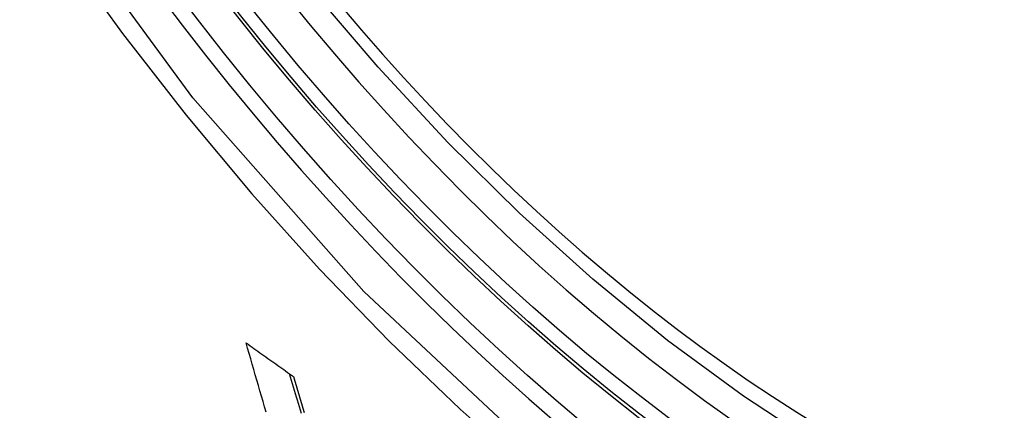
# Model space of a CAD drawing. Header units: inches. Extents: x 635 to 745, y 253 to 341.
# Tile 17 of 127: x 636.0662 to 636.2596, y 322.784 to 322.8607. Entities that reach past the tile are written whole.
import ezdxf

# ---------------------------------------------------------------- set-up
doc = ezdxf.new("R2010")
doc.units = ezdxf.units.IN
doc.header["$MEASUREMENT"] = 0
doc.layers.add('Visible Edges(ANSI)', color=7, linetype='Continuous', lineweight=25)
doc.layers.add('Visible Tangent Edges(ANSI)', color=7, linetype='Continuous', lineweight=25)

msp = doc.modelspace()

# ---------------------------------------------------------------- linework, layer by layer
at = {"layer": 'Visible Edges(ANSI)', "flags": 128}
for points in [[(636.39337, 322.75746), (636.38149, 322.75152), (636.36893, 322.74697), (636.35577, 322.74384), (636.3421, 322.74212), (636.328, 322.74182), (636.31357, 322.74292), (636.29886, 322.74537), (636.28394, 322.74916), (636.26888, 322.75424), (636.25373, 322.76058), (636.23855, 322.76815), (636.2234, 322.77689), (636.20835, 322.78677), (636.19344, 322.79774), (636.17875, 322.80975), (636.16434, 322.82273), (636.15026, 322.83664), (636.13657, 322.8514), (636.12334, 322.86696)], [(636.11459, 322.78365), (636.11428, 322.78469), (636.11397, 322.78574), (636.11367, 322.78678), (636.11336, 322.78782), (636.11306, 322.78887), (636.11275, 322.78991), (636.11245, 322.79096), (636.11214, 322.79201), (636.11184, 322.79305), (636.11154, 322.7941), (636.11124, 322.79515), (636.11094, 322.79619), (636.11064, 322.79724)], [(636.11064, 322.79724), (636.11103, 322.79697), (636.11141, 322.79669), (636.1118, 322.79641), (636.11219, 322.79614), (636.11258, 322.79586), (636.11296, 322.79559), (636.11335, 322.79531), (636.11374, 322.79503), (636.11413, 322.79476), (636.11452, 322.79448), (636.11491, 322.7942), (636.11529, 322.79393), (636.11568, 322.79365), (636.11607, 322.79338), (636.11646, 322.7931), (636.11685, 322.79282), (636.11724, 322.79255), (636.11763, 322.79227), (636.11802, 322.792), (636.11841, 322.79172), (636.1188, 322.79145), (636.11919, 322.79117), (636.11958, 322.79089), (636.11996, 322.79062)], [(636.1215, 322.78336), (636.1213, 322.78401), (636.12111, 322.78466), (636.12092, 322.78531), (636.12072, 322.78596), (636.12053, 322.78661), (636.12034, 322.78726), (636.12015, 322.78791), (636.11995, 322.78856), (636.11976, 322.78921), (636.11957, 322.78987), (636.11938, 322.79052), (636.11919, 322.79117)], [(636.11996, 322.79062), (636.12022, 322.78973), (636.12049, 322.78885), (636.12075, 322.78797), (636.12101, 322.78709), (636.12127, 322.7862), (636.12153, 322.78532), (636.1218, 322.78444), (636.12206, 322.78356)]]:
    msp.add_lwpolyline(points, dxfattribs=at)
at = {"layer": 'Visible Edges(ANSI)'}
msp.add_ellipse((636.22956, 323.0243), major_axis=(0.15748, -0.27276), ratio=0.57735, start_param=2.363977, end_param=7.060801, dxfattribs=at)
msp.add_ellipse((636.22608, 323.02229), major_axis=(0.15994, -0.27703), ratio=0.57735, dxfattribs=at)
at = {"layer": 'Visible Tangent Edges(ANSI)', "flags": 128}
for points in [[(636.47452, 322.87708), (636.4716, 322.83588), (636.46319, 322.79883), (636.44943, 322.76672), (636.43069, 322.7403), (636.40745, 322.72023), (636.38022, 322.70698), (636.34951, 322.70074), (636.31593, 322.70165), (636.28034, 322.70969), (636.24348, 322.72467), (636.20619, 322.74631), (636.16939, 322.77403), (636.13375, 322.80733), (636.10018, 322.84541), (636.06946, 322.88732)], [(636.07438, 322.87462), (636.08637, 322.85804), (636.09884, 322.842), (636.11175, 322.82654), (636.12506, 322.81171), (636.13872, 322.79758), (636.15267, 322.78421), (636.16685, 322.77166), (636.18121, 322.75996), (636.19571, 322.74915), (636.21031, 322.73925), (636.22497, 322.73029), (636.23966, 322.72231), (636.25429, 322.71535), (636.26879, 322.70944), (636.28313, 322.70458), (636.29726, 322.7008), (636.31115, 322.69809), (636.32474, 322.69647), (636.33799, 322.69595), (636.35086, 322.69653), (636.36326, 322.69821), (636.37518, 322.70097), (636.38658, 322.7048)]]:
    msp.add_lwpolyline(points, dxfattribs=at)
at = {"layer": 'Visible Tangent Edges(ANSI)'}
for centre, major_axis, start_param, end_param in [((636.22857, 323.02372), (-0.17318, 0.29996), 5.05527, 10.652693), ((636.22852, 323.02369), (0.15059, -0.26083), 4.097754, 6.89782)]:
    msp.add_ellipse(centre, major_axis=major_axis, ratio=0.57735, start_param=start_param, end_param=end_param, dxfattribs=at)
for centre, major_axis in [((636.22916, 323.02406), (-0.17111, 0.29637)), ((636.22619, 323.02235), (0.1627, -0.2818)), ((636.22608, 323.02229), (-0.1621, 0.28076))]:
    msp.add_ellipse(centre, major_axis=major_axis, ratio=0.57735, dxfattribs=at)

doc.saveas('drawing.dxf')
